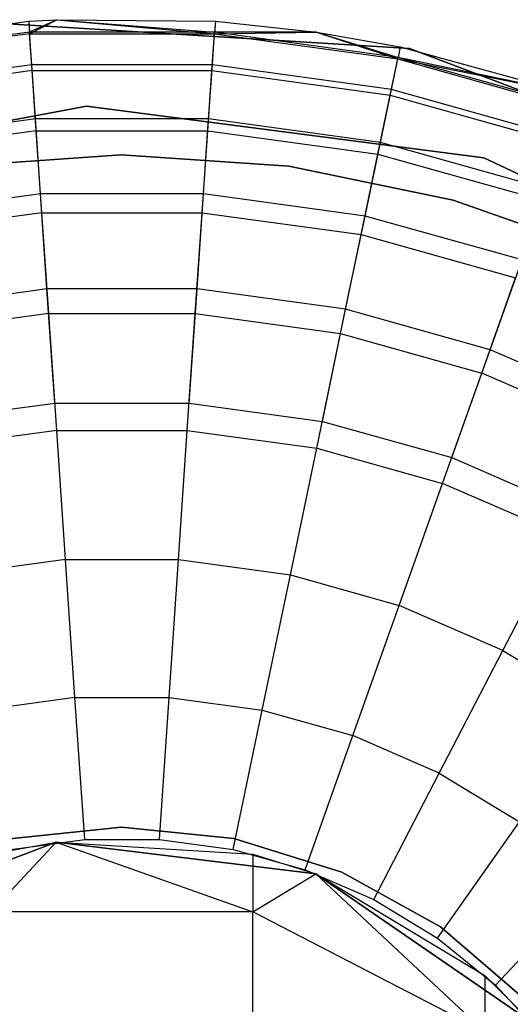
# Model space of a CAD drawing. Extents: x -28.1 to 0, y 0 to 28.1.
# Tile 196 of 215: x -14.111 to -13.935, y 27.794 to 28.148. Entities that reach past the tile are written whole.
import ezdxf

# ---------------------------------------------------------------- set-up
doc = ezdxf.new("R2010")
doc.units = 0
doc.header["$MEASUREMENT"] = 0
doc.layers.get('0').update_dxf_attribs({"color": 13, "linetype": 'CONTINUOUS'})

# ---------------------------------------------------------------- blocks, each defined once
blk = doc.blocks.new('ORTO_VIII_Z_ZAROWKA_OKAPO0')
at = {"color": 0}
for p, q in [((14.23563, 28.40027, 10.40345), (14.30217, 28.40941, 10.40345)), ((14.23563, 28.40027, 11.98237), (14.30217, 28.40941, 11.98237)), ((14.23563, 28.40027, 10.40345), (14.30217, 28.40941, 10.40345)), ((14.23563, 28.40027, 11.98237), (14.30217, 28.40941, 11.98237)), ((14.43916, 28.39957, 10.00781), (14.29275, 28.40868, 10.00781)), ((14.29275, 28.40868, 3.3149), (14.43916, 28.39957, 3.3149)), ((14.43916, 28.39957, 10.00781), (14.29275, 28.40868, 10.00781)), ((14.29275, 28.40868, 3.3149), (14.43916, 28.39957, 3.3149)), ((14.30217, 28.40941, 10.40345), (14.31234, 28.41, 10.40345)), ((14.30217, 28.40941, 11.98237), (14.31234, 28.41, 11.98237)), ((14.30217, 28.40941, 10.40345), (14.31234, 28.41, 10.40345)), ((14.30217, 28.40941, 11.98237), (14.31234, 28.41, 11.98237)), ((14.30217, 28.40941, 10.40345), (14.30244, 28.40548, 10.32419)), ((14.30217, 28.40941, 10.40345), (14.30244, 28.40548, 10.32419)), ((14.30217, 28.40941, 11.98237), (14.30217, 28.40941, 10.40345)), ((14.30217, 28.40941, 11.98237), (14.30217, 28.40941, 10.40345)), ((14.30217, 28.40941, 11.98237), (14.30248, 28.40494, 12.03365)), ((14.30217, 28.40941, 11.98237), (14.30248, 28.40494, 12.03365)), ((14.31234, 28.41, 10.40345), (14.30244, 28.40548, 10.32419)), ((14.31234, 28.41, 10.40345), (14.30244, 28.40548, 10.32419)), ((14.30248, 28.40494, 12.03365), (14.31234, 28.41, 11.98237)), ((14.30248, 28.40494, 12.03365), (14.31234, 28.41, 11.98237)), ((14.31234, 28.41, 10.40345), (14.36907, 28.40548, 10.32419)), ((14.31234, 28.41, 10.40345), (14.36934, 28.40941, 10.40345)), ((14.31234, 28.41, 10.40345), (14.36907, 28.40548, 10.32419)), ((14.31234, 28.41, 11.98237), (14.31234, 28.41, 10.40345)), ((14.31234, 28.41, 11.98237), (14.31234, 28.41, 10.40345)), ((14.31234, 28.41, 11.98237), (14.36934, 28.40941, 11.98237)), ((14.31234, 28.41, 10.40345), (14.36934, 28.40941, 10.40345)), ((14.31234, 28.41, 11.98237), (14.36934, 28.40941, 11.98237)), ((14.31234, 28.41, 11.98237), (14.36903, 28.40494, 12.03365)), ((14.31234, 28.41, 11.98237), (14.36903, 28.40494, 12.03365)), ((14.36934, 28.40941, 11.98237), (14.36903, 28.40494, 12.03365)), ((14.36934, 28.40941, 11.98237), (14.36903, 28.40494, 12.03365)), ((14.36934, 28.40941, 10.40345), (14.36907, 28.40548, 10.32419)), ((14.36934, 28.40941, 10.40345), (14.36907, 28.40548, 10.32419)), ((14.36934, 28.40941, 10.40345), (14.40579, 28.40555, 10.40345)), ((14.36934, 28.40941, 11.98237), (14.36934, 28.40941, 10.40345)), ((14.36934, 28.40941, 11.98237), (14.36934, 28.40941, 10.40345)), ((14.36934, 28.40941, 11.98237), (14.40579, 28.40555, 11.98237)), ((14.36934, 28.40941, 10.40345), (14.40579, 28.40555, 10.40345)), ((14.36934, 28.40941, 11.98237), (14.40579, 28.40555, 11.98237)), ((14.30244, 28.40548, 10.32419), (14.23643, 28.39641, 10.32419)), ((14.30244, 28.40548, 10.32419), (14.23643, 28.39641, 10.32419)), ((14.30248, 28.40494, 12.03365), (14.23654, 28.39587, 12.03365)), ((14.30248, 28.40494, 12.03365), (14.23654, 28.39587, 12.03365)), ((14.36907, 28.40548, 10.32419), (14.30244, 28.40548, 10.32419)), ((14.30325, 28.39373, 10.24572), (14.30244, 28.40548, 10.32419)), ((14.36907, 28.40548, 10.32419), (14.30244, 28.40548, 10.32419)), ((14.30325, 28.39373, 10.24572), (14.30244, 28.40548, 10.32419)), ((14.30339, 28.39165, 12.08336), (14.30248, 28.40494, 12.03365)), ((14.30248, 28.40494, 12.03365), (14.36903, 28.40494, 12.03365)), ((14.30248, 28.40494, 12.03365), (14.36903, 28.40494, 12.03365)), ((14.30339, 28.39165, 12.08336), (14.30248, 28.40494, 12.03365)), ((14.36813, 28.39165, 12.08336), (14.36903, 28.40494, 12.03365)), ((14.36813, 28.39165, 12.08336), (14.36903, 28.40494, 12.03365)), ((14.36827, 28.39373, 10.24572), (14.36907, 28.40548, 10.32419)), ((14.36827, 28.39373, 10.24572), (14.36907, 28.40548, 10.32419)), ((14.36903, 28.40494, 12.03365), (14.40579, 28.40555, 11.98237)), ((14.36903, 28.40494, 12.03365), (14.40579, 28.40555, 11.98237)), ((14.36903, 28.40494, 12.03365), (14.43497, 28.39587, 12.03365)), ((14.36903, 28.40494, 12.03365), (14.43497, 28.39587, 12.03365)), ((14.40579, 28.40555, 10.40345), (14.36907, 28.40548, 10.32419)), ((14.40579, 28.40555, 10.40345), (14.36907, 28.40548, 10.32419)), ((14.43508, 28.39641, 10.32419), (14.36907, 28.40548, 10.32419)), ((14.43508, 28.39641, 10.32419), (14.36907, 28.40548, 10.32419)), ((14.40579, 28.40555, 10.40345), (14.43508, 28.39641, 10.32419)), ((14.40579, 28.40555, 10.40345), (14.43588, 28.40027, 10.40345)), ((14.40579, 28.40555, 10.40345), (14.43508, 28.39641, 10.32419)), ((14.40579, 28.40555, 11.98237), (14.40579, 28.40555, 10.40345)), ((14.40579, 28.40555, 11.98237), (14.40579, 28.40555, 10.40345)), ((14.40579, 28.40555, 11.98237), (14.43588, 28.40027, 11.98237)), ((14.40579, 28.40555, 10.40345), (14.43588, 28.40027, 10.40345)), ((14.40579, 28.40555, 11.98237), (14.43588, 28.40027, 11.98237)), ((14.40579, 28.40555, 11.98237), (14.43497, 28.39587, 12.03365)), ((14.40579, 28.40555, 11.98237), (14.43497, 28.39587, 12.03365)), ((14.43588, 28.40027, 11.98237), (14.43497, 28.39587, 12.03365)), ((14.43588, 28.40027, 11.98237), (14.43497, 28.39587, 12.03365)), ((14.43588, 28.40027, 10.40345), (14.43508, 28.39641, 10.32419)), ((14.43588, 28.40027, 10.40345), (14.43508, 28.39641, 10.32419)), ((14.43588, 28.40027, 10.40345), (14.49671, 28.38349, 10.40345)), ((14.43588, 28.40027, 11.98237), (14.43588, 28.40027, 10.40345)), ((14.43588, 28.40027, 11.98237), (14.43588, 28.40027, 10.40345)), ((14.43588, 28.40027, 11.98237), (14.49671, 28.38349, 11.98237)), ((14.43588, 28.40027, 10.40345), (14.49671, 28.38349, 10.40345)), ((14.43588, 28.40027, 11.98237), (14.49671, 28.38349, 11.98237)), ((14.57639, 28.34772, 10.00781), (14.43916, 28.39957, 10.00781)), ((14.43916, 28.39957, 3.3149), (14.57639, 28.34772, 3.3149)), ((14.43916, 28.39957, 10.00781), (14.43916, 28.39957, 3.3149)), ((14.57639, 28.34772, 10.00781), (14.43916, 28.39957, 10.00781)), ((14.43916, 28.39957, 3.3149), (14.57639, 28.34772, 3.3149)), ((14.43916, 28.39957, 10.00781), (14.43916, 28.39957, 3.3149)), ((14.43268, 28.38488, 10.24572), (14.43508, 28.39641, 10.32419)), ((14.43268, 28.38488, 10.24572), (14.43508, 28.39641, 10.32419)), ((14.49671, 28.38349, 10.40345), (14.43508, 28.39641, 10.32419)), ((14.49671, 28.38349, 10.40345), (14.43508, 28.39641, 10.32419)), ((14.49924, 28.37843, 10.32419), (14.43508, 28.39641, 10.32419)), ((14.49924, 28.37843, 10.32419), (14.43508, 28.39641, 10.32419)), ((14.30325, 28.39373, 10.24572), (14.23883, 28.38488, 10.24572)), ((14.30325, 28.39373, 10.24572), (14.23883, 28.38488, 10.24572)), ((14.36827, 28.39373, 10.24572), (14.30325, 28.39373, 10.24572)), ((14.30458, 28.37427, 10.16879), (14.30325, 28.39373, 10.24572)), ((14.36827, 28.39373, 10.24572), (14.30325, 28.39373, 10.24572)), ((14.30458, 28.37427, 10.16879), (14.30325, 28.39373, 10.24572)), ((14.36694, 28.37427, 10.16879), (14.36827, 28.39373, 10.24572)), ((14.36694, 28.37427, 10.16879), (14.36827, 28.39373, 10.24572)), ((14.43268, 28.38488, 10.24572), (14.36827, 28.39373, 10.24572)), ((14.43268, 28.38488, 10.24572), (14.36827, 28.39373, 10.24572)), ((14.43226, 28.38283, 12.08336), (14.43497, 28.39587, 12.03365)), ((14.43226, 28.38283, 12.08336), (14.43497, 28.39587, 12.03365)), ((14.43497, 28.39587, 12.03365), (14.49671, 28.38349, 11.98237)), ((14.43497, 28.39587, 12.03365), (14.49671, 28.38349, 11.98237)), ((14.43497, 28.39587, 12.03365), (14.49906, 28.37792, 12.03365)), ((14.43497, 28.39587, 12.03365), (14.49906, 28.37792, 12.03365)), ((14.30339, 28.39165, 12.08336), (14.23925, 28.38283, 12.08336)), ((14.30339, 28.39165, 12.08336), (14.23925, 28.38283, 12.08336)), ((14.30487, 28.36995, 12.13001), (14.30339, 28.39165, 12.08336)), ((14.30339, 28.39165, 12.08336), (14.36813, 28.39165, 12.08336)), ((14.30339, 28.39165, 12.08336), (14.36813, 28.39165, 12.08336)), ((14.30487, 28.36995, 12.13001), (14.30339, 28.39165, 12.08336)), ((14.36664, 28.36995, 12.13001), (14.36813, 28.39165, 12.08336)), ((14.36664, 28.36995, 12.13001), (14.36813, 28.39165, 12.08336)), ((14.36813, 28.39165, 12.08336), (14.43226, 28.38283, 12.08336)), ((14.36813, 28.39165, 12.08336), (14.43226, 28.38283, 12.08336)), ((14.42783, 28.36153, 12.13001), (14.43226, 28.38283, 12.08336)), ((14.42783, 28.36153, 12.13001), (14.43226, 28.38283, 12.08336)), ((14.42872, 28.36578, 10.16879), (14.43268, 28.38488, 10.24572)), ((14.42872, 28.36578, 10.16879), (14.43268, 28.38488, 10.24572)), ((14.43226, 28.38283, 12.08336), (14.4946, 28.36537, 12.08336)), ((14.43226, 28.38283, 12.08336), (14.4946, 28.36537, 12.08336)), ((14.49529, 28.36733, 10.24572), (14.43268, 28.38488, 10.24572)), ((14.49529, 28.36733, 10.24572), (14.43268, 28.38488, 10.24572)), ((14.18135, 28.35241, 10.00781), (14.32302, 28.37889, 10.00781)), ((14.32302, 28.37889, 3.3149), (14.18135, 28.35241, 3.3149)), ((14.32302, 28.37889, 3.3149), (14.18135, 28.35241, 3.3149)), ((14.18135, 28.35241, 10.00781), (14.32302, 28.37889, 10.00781)), ((14.32302, 28.37889, 10.00781), (14.46593, 28.36029, 10.00781)), ((14.46593, 28.36029, 3.3149), (14.32302, 28.37889, 3.3149)), ((14.32302, 28.37889, 3.3149), (14.32302, 28.37889, 10.00781)), ((14.32302, 28.37889, 3.3149), (14.32302, 28.37889, 10.00781)), ((14.46593, 28.36029, 3.3149), (14.32302, 28.37889, 3.3149)), ((14.32302, 28.37889, 10.00781), (14.46593, 28.36029, 10.00781)), ((14.30458, 28.37427, 10.16879), (14.2428, 28.36578, 10.16879)), ((14.30458, 28.37427, 10.16879), (14.2428, 28.36578, 10.16879)), ((14.36694, 28.37427, 10.16879), (14.30458, 28.37427, 10.16879)), ((14.30642, 28.3473, 10.09418), (14.30458, 28.37427, 10.16879)), ((14.36694, 28.37427, 10.16879), (14.30458, 28.37427, 10.16879)), ((14.30642, 28.3473, 10.09418), (14.30458, 28.37427, 10.16879)), ((14.36509, 28.3473, 10.09418), (14.36694, 28.37427, 10.16879)), ((14.36509, 28.3473, 10.09418), (14.36694, 28.37427, 10.16879)), ((14.42872, 28.36578, 10.16879), (14.36694, 28.37427, 10.16879)), ((14.42872, 28.36578, 10.16879), (14.36694, 28.37427, 10.16879)), ((14.30487, 28.36995, 12.13001), (14.24368, 28.36153, 12.13001)), ((14.30487, 28.36995, 12.13001), (14.24368, 28.36153, 12.13001)), ((14.30689, 28.34049, 12.17217), (14.30487, 28.36995, 12.13001)), ((14.30487, 28.36995, 12.13001), (14.36664, 28.36995, 12.13001)), ((14.30487, 28.36995, 12.13001), (14.36664, 28.36995, 12.13001)), ((14.30689, 28.34049, 12.17217), (14.30487, 28.36995, 12.13001)), ((14.36463, 28.34049, 12.17217), (14.36664, 28.36995, 12.13001)), ((14.36463, 28.34049, 12.17217), (14.36664, 28.36995, 12.13001)), ((14.36664, 28.36995, 12.13001), (14.42783, 28.36153, 12.13001)), ((14.36664, 28.36995, 12.13001), (14.42783, 28.36153, 12.13001)), ((14.42321, 28.33931, 10.09418), (14.42872, 28.36578, 10.16879)), ((14.42321, 28.33931, 10.09418), (14.42872, 28.36578, 10.16879)), ((14.48876, 28.34895, 10.16879), (14.42872, 28.36578, 10.16879)), ((14.48876, 28.34895, 10.16879), (14.42872, 28.36578, 10.16879)), ((14.33548, 28.36135, 3.47238), (14.27517, 28.35718, 3.47238)), ((14.27517, 28.35718, 3.43301), (14.33548, 28.36135, 3.43301)), ((14.33548, 28.36135, 3.47238), (14.27517, 28.35718, 3.47238)), ((14.27517, 28.35718, 3.43301), (14.33548, 28.36135, 3.43301)), ((14.39579, 28.35726, 3.47238), (14.33548, 28.36135, 3.47238)), ((14.33548, 28.36135, 3.43301), (14.39579, 28.35726, 3.43301)), ((14.33548, 28.36135, 3.43301), (14.39579, 28.35726, 3.43301)), ((14.33548, 28.36135, 3.47238), (14.33548, 28.36135, 3.43301)), ((14.39579, 28.35726, 3.47238), (14.33548, 28.36135, 3.47238)), ((14.33548, 28.36135, 3.47238), (14.33548, 28.36135, 3.43301)), ((14.42183, 28.33263, 12.17217), (14.42783, 28.36153, 12.13001)), ((14.42183, 28.33263, 12.17217), (14.42783, 28.36153, 12.13001)), ((14.42783, 28.36153, 12.13001), (14.48731, 28.34487, 12.13001)), ((14.42783, 28.36153, 12.13001), (14.48731, 28.34487, 12.13001)), ((14.45498, 28.345, 3.47238), (14.39579, 28.35726, 3.47238)), ((14.39579, 28.35726, 3.43301), (14.45498, 28.345, 3.43301)), ((14.39579, 28.35726, 3.47238), (14.39579, 28.35726, 3.43301)), ((14.45498, 28.345, 3.47238), (14.39579, 28.35726, 3.47238)), ((14.39579, 28.35726, 3.43301), (14.45498, 28.345, 3.43301)), ((14.39579, 28.35726, 3.47238), (14.39579, 28.35726, 3.43301)), ((14.46593, 28.36029, 10.00781), (14.5961, 28.29844, 10.00781)), ((14.5961, 28.29844, 3.3149), (14.46593, 28.36029, 3.3149)), ((14.46593, 28.36029, 3.3149), (14.46593, 28.36029, 10.00781)), ((14.46593, 28.36029, 3.3149), (14.46593, 28.36029, 10.00781)), ((14.5961, 28.29844, 3.3149), (14.46593, 28.36029, 3.3149)), ((14.46593, 28.36029, 10.00781), (14.5961, 28.29844, 10.00781)), ((14.30642, 28.3473, 10.09418), (14.2483, 28.33931, 10.09418)), ((14.30642, 28.3473, 10.09418), (14.2483, 28.33931, 10.09418)), ((14.36509, 28.3473, 10.09418), (14.30642, 28.3473, 10.09418)), ((14.30876, 28.31307, 10.02262), (14.30642, 28.3473, 10.09418)), ((14.36509, 28.3473, 10.09418), (14.30642, 28.3473, 10.09418)), ((14.30876, 28.31307, 10.02262), (14.30642, 28.3473, 10.09418)), ((14.36275, 28.31307, 10.02262), (14.36509, 28.3473, 10.09418)), ((14.36275, 28.31307, 10.02262), (14.36509, 28.3473, 10.09418)), ((14.42321, 28.33931, 10.09418), (14.36509, 28.3473, 10.09418)), ((14.42321, 28.33931, 10.09418), (14.36509, 28.3473, 10.09418)), ((14.51196, 28.32479, 3.47238), (14.45498, 28.345, 3.47238)), ((14.45498, 28.345, 3.43301), (14.51196, 28.32479, 3.43301)), ((14.45498, 28.345, 3.47238), (14.45498, 28.345, 3.43301)), ((14.51196, 28.32479, 3.47238), (14.45498, 28.345, 3.47238)), ((14.45498, 28.345, 3.43301), (14.51196, 28.32479, 3.43301)), ((14.45498, 28.345, 3.47238), (14.45498, 28.345, 3.43301)), ((14.30689, 28.34049, 12.17217), (14.24968, 28.33263, 12.17217)), ((14.30689, 28.34049, 12.17217), (14.24968, 28.33263, 12.17217)), ((14.30937, 28.30418, 12.20857), (14.30689, 28.34049, 12.17217)), ((14.30689, 28.34049, 12.17217), (14.36463, 28.34049, 12.17217)), ((14.30689, 28.34049, 12.17217), (14.36463, 28.34049, 12.17217)), ((14.30937, 28.30418, 12.20857), (14.30689, 28.34049, 12.17217)), ((14.36214, 28.30418, 12.20857), (14.36463, 28.34049, 12.17217)), ((14.36214, 28.30418, 12.20857), (14.36463, 28.34049, 12.17217)), ((14.36463, 28.34049, 12.17217), (14.42183, 28.33263, 12.17217)), ((14.36463, 28.34049, 12.17217), (14.42183, 28.33263, 12.17217)), ((14.41623, 28.30572, 10.02262), (14.42321, 28.33931, 10.09418)), ((14.41623, 28.30572, 10.02262), (14.42321, 28.33931, 10.09418)), ((14.47971, 28.32348, 10.09418), (14.42321, 28.33931, 10.09418)), ((14.47971, 28.32348, 10.09418), (14.42321, 28.33931, 10.09418)), ((14.41442, 28.297, 12.20857), (14.42183, 28.33263, 12.17217)), ((14.41442, 28.297, 12.20857), (14.42183, 28.33263, 12.17217)), ((14.42183, 28.33263, 12.17217), (14.47742, 28.31705, 12.17217)), ((14.42183, 28.33263, 12.17217), (14.47742, 28.31705, 12.17217)), ((14.46822, 28.29115, 10.02262), (14.47971, 28.32348, 10.09418)), ((14.46822, 28.29115, 10.02262), (14.47971, 28.32348, 10.09418)), ((14.46524, 28.28276, 12.20857), (14.47742, 28.31705, 12.17217)), ((14.46524, 28.28276, 12.20857), (14.47742, 28.31705, 12.17217)), ((14.30876, 28.31307, 10.02262), (14.25528, 28.30572, 10.02262)), ((14.30876, 28.31307, 10.02262), (14.25528, 28.30572, 10.02262)), ((14.36275, 28.31307, 10.02262), (14.30876, 28.31307, 10.02262)), ((14.31158, 28.27194, 9.95481), (14.30876, 28.31307, 10.02262)), ((14.36275, 28.31307, 10.02262), (14.30876, 28.31307, 10.02262)), ((14.31158, 28.27194, 9.95481), (14.30876, 28.31307, 10.02262)), ((14.35994, 28.27194, 9.95481), (14.36275, 28.31307, 10.02262)), ((14.35994, 28.27194, 9.95481), (14.36275, 28.31307, 10.02262)), ((14.41623, 28.30572, 10.02262), (14.36275, 28.31307, 10.02262)), ((14.41623, 28.30572, 10.02262), (14.36275, 28.31307, 10.02262)), ((14.30937, 28.30418, 12.20857), (14.25709, 28.297, 12.20857)), ((14.30937, 28.30418, 12.20857), (14.25709, 28.297, 12.20857)), ((14.31225, 28.26212, 12.23809), (14.30937, 28.30418, 12.20857)), ((14.30937, 28.30418, 12.20857), (14.36214, 28.30418, 12.20857)), ((14.30937, 28.30418, 12.20857), (14.36214, 28.30418, 12.20857)), ((14.31225, 28.26212, 12.23809), (14.30937, 28.30418, 12.20857)), ((14.35926, 28.26212, 12.23809), (14.36214, 28.30418, 12.20857)), ((14.35926, 28.26212, 12.23809), (14.36214, 28.30418, 12.20857)), ((14.36214, 28.30418, 12.20857), (14.41442, 28.297, 12.20857)), ((14.36214, 28.30418, 12.20857), (14.41442, 28.297, 12.20857)), ((14.40785, 28.26535, 9.95481), (14.41623, 28.30572, 10.02262)), ((14.40785, 28.26535, 9.95481), (14.41623, 28.30572, 10.02262)), ((14.46822, 28.29115, 10.02262), (14.41623, 28.30572, 10.02262)), ((14.46822, 28.29115, 10.02262), (14.41623, 28.30572, 10.02262)), ((14.40584, 28.25572, 12.23809), (14.41442, 28.297, 12.20857)), ((14.40584, 28.25572, 12.23809), (14.41442, 28.297, 12.20857)), ((14.41442, 28.297, 12.20857), (14.46524, 28.28276, 12.20857)), ((14.41442, 28.297, 12.20857), (14.46524, 28.28276, 12.20857)), ((14.45441, 28.2523, 9.95481), (14.46822, 28.29115, 10.02262)), ((14.45441, 28.2523, 9.95481), (14.46822, 28.29115, 10.02262)), ((14.51774, 28.26965, 10.02262), (14.46822, 28.29115, 10.02262)), ((14.51774, 28.26965, 10.02262), (14.46822, 28.29115, 10.02262)), ((14.45112, 28.24303, 12.23809), (14.46524, 28.28276, 12.20857)), ((14.45112, 28.24303, 12.23809), (14.46524, 28.28276, 12.20857)), ((14.51364, 28.26173, 12.20857), (14.46524, 28.28276, 12.20857)), ((14.51364, 28.26173, 12.20857), (14.46524, 28.28276, 12.20857)), ((14.26366, 28.26535, 9.95481), (14.31158, 28.27194, 9.95481)), ((14.26366, 28.26535, 9.95481), (14.31158, 28.27194, 9.95481)), ((14.31158, 28.27194, 9.95481), (14.35994, 28.27194, 9.95481)), ((14.31158, 28.27194, 9.95481), (14.35994, 28.27194, 9.95481)), ((14.35994, 28.27194, 9.95481), (14.40785, 28.26535, 9.95481)), ((14.35994, 28.27194, 9.95481), (14.40785, 28.26535, 9.95481)), ((14.40785, 28.26535, 9.95481), (14.45441, 28.2523, 9.95481)), ((14.40785, 28.26535, 9.95481), (14.45441, 28.2523, 9.95481)), ((14.31225, 28.26212, 12.23809), (14.26567, 28.25572, 12.23809)), ((14.31225, 28.26212, 12.23809), (14.26567, 28.25572, 12.23809)), ((14.31543, 28.21558, 12.25984), (14.31225, 28.26212, 12.23809)), ((14.31225, 28.26212, 12.23809), (14.35926, 28.26212, 12.23809)), ((14.31225, 28.26212, 12.23809), (14.35926, 28.26212, 12.23809)), ((14.31543, 28.21558, 12.25984), (14.31225, 28.26212, 12.23809)), ((14.35608, 28.21558, 12.25984), (14.35926, 28.26212, 12.23809)), ((14.35608, 28.21558, 12.25984), (14.35926, 28.26212, 12.23809)), ((14.35926, 28.26212, 12.23809), (14.40584, 28.25572, 12.23809)), ((14.35926, 28.26212, 12.23809), (14.40584, 28.25572, 12.23809)), ((14.39635, 28.21004, 12.25984), (14.40584, 28.25572, 12.23809)), ((14.39635, 28.21004, 12.25984), (14.40584, 28.25572, 12.23809)), ((14.40584, 28.25572, 12.23809), (14.45112, 28.24303, 12.23809)), ((14.40584, 28.25572, 12.23809), (14.45112, 28.24303, 12.23809)), ((14.45441, 28.2523, 9.95481), (14.49877, 28.23304, 9.95481)), ((14.45441, 28.2523, 9.95481), (14.49877, 28.23304, 9.95481)), ((14.4355, 28.19908, 12.25984), (14.45112, 28.24303, 12.23809)), ((14.4355, 28.19908, 12.25984), (14.45112, 28.24303, 12.23809)), ((14.49424, 28.2243, 12.23809), (14.45112, 28.24303, 12.23809)), ((14.49424, 28.2243, 12.23809), (14.45112, 28.24303, 12.23809)), ((14.47278, 28.18288, 12.25984), (14.49424, 28.2243, 12.23809)), ((14.47278, 28.18288, 12.25984), (14.49424, 28.2243, 12.23809)), ((14.31543, 28.21558, 12.25984), (14.27516, 28.21004, 12.25984)), ((14.31543, 28.21558, 12.25984), (14.27516, 28.21004, 12.25984)), ((14.31882, 28.16598, 12.27316), (14.31543, 28.21558, 12.25984)), ((14.31543, 28.21558, 12.25984), (14.35608, 28.21558, 12.25984)), ((14.31543, 28.21558, 12.25984), (14.35608, 28.21558, 12.25984)), ((14.31882, 28.16598, 12.27316), (14.31543, 28.21558, 12.25984)), ((14.35269, 28.16598, 12.27316), (14.35608, 28.21558, 12.25984)), ((14.35269, 28.16598, 12.27316), (14.35608, 28.21558, 12.25984)), ((14.35608, 28.21558, 12.25984), (14.39635, 28.21004, 12.25984)), ((14.35608, 28.21558, 12.25984), (14.39635, 28.21004, 12.25984)), ((14.38624, 28.16137, 12.27316), (14.39635, 28.21004, 12.25984)), ((14.38624, 28.16137, 12.27316), (14.39635, 28.21004, 12.25984)), ((14.39635, 28.21004, 12.25984), (14.4355, 28.19908, 12.25984)), ((14.39635, 28.21004, 12.25984), (14.4355, 28.19908, 12.25984)), ((14.41885, 28.15223, 12.27316), (14.4355, 28.19908, 12.25984)), ((14.41885, 28.15223, 12.27316), (14.4355, 28.19908, 12.25984)), ((14.47278, 28.18288, 12.25984), (14.4355, 28.19908, 12.25984)), ((14.47278, 28.18288, 12.25984), (14.4355, 28.19908, 12.25984)), ((14.44991, 28.13874, 12.27316), (14.47278, 28.18288, 12.25984)), ((14.44991, 28.13874, 12.27316), (14.47278, 28.18288, 12.25984)), ((14.47278, 28.18288, 12.25984), (14.50751, 28.16176, 12.25984)), ((14.47278, 28.18288, 12.25984), (14.50751, 28.16176, 12.25984)), ((14.31882, 28.16598, 12.27316), (14.28527, 28.16137, 12.27316)), ((14.31882, 28.16598, 12.27316), (14.28527, 28.16137, 12.27316)), ((14.32232, 28.11482, 12.27765), (14.31882, 28.16598, 12.27316)), ((14.31882, 28.16598, 12.27316), (14.35269, 28.16598, 12.27316)), ((14.31882, 28.16598, 12.27316), (14.35269, 28.16598, 12.27316)), ((14.32232, 28.11482, 12.27765), (14.31882, 28.16598, 12.27316)), ((14.34919, 28.11482, 12.27765), (14.35269, 28.16598, 12.27316)), ((14.34919, 28.11482, 12.27765), (14.35269, 28.16598, 12.27316)), ((14.35269, 28.16598, 12.27316), (14.38624, 28.16137, 12.27316)), ((14.35269, 28.16598, 12.27316), (14.38624, 28.16137, 12.27316)), ((14.37581, 28.11117, 12.27765), (14.38624, 28.16137, 12.27316)), ((14.37581, 28.11117, 12.27765), (14.38624, 28.16137, 12.27316)), ((14.38624, 28.16137, 12.27316), (14.41885, 28.15223, 12.27316)), ((14.38624, 28.16137, 12.27316), (14.41885, 28.15223, 12.27316)), ((14.40168, 28.10392, 12.27765), (14.41885, 28.15223, 12.27316)), ((14.40168, 28.10392, 12.27765), (14.41885, 28.15223, 12.27316)), ((14.44991, 28.13874, 12.27316), (14.41885, 28.15223, 12.27316)), ((14.44991, 28.13874, 12.27316), (14.41885, 28.15223, 12.27316)), ((14.42632, 28.09321, 12.27765), (14.44991, 28.13874, 12.27316)), ((14.42632, 28.09321, 12.27765), (14.44991, 28.13874, 12.27316)), ((14.44991, 28.13874, 12.27316), (14.47885, 28.12114, 12.27316)), ((14.44991, 28.13874, 12.27316), (14.47885, 28.12114, 12.27316)), ((14.44928, 28.07925, 12.27765), (14.47885, 28.12114, 12.27316)), ((14.44928, 28.07925, 12.27765), (14.47885, 28.12114, 12.27316)), ((14.29521, 28.11509, 3.47238), (14.33563, 28.11922, 3.47238)), ((14.33563, 28.11922, 3.43301), (14.29521, 28.11509, 3.43301)), ((14.33563, 28.11922, 3.43301), (14.29521, 28.11509, 3.43301)), ((14.29521, 28.11509, 3.47238), (14.33563, 28.11922, 3.47238)), ((14.33563, 28.11922, 3.47238), (14.37605, 28.11514, 3.47238)), ((14.37605, 28.11514, 3.43301), (14.33563, 28.11922, 3.43301)), ((14.33563, 28.11922, 3.47238), (14.33563, 28.11922, 3.43301)), ((14.37605, 28.11514, 3.43301), (14.33563, 28.11922, 3.43301)), ((14.33563, 28.11922, 3.47238), (14.37605, 28.11514, 3.47238)), ((14.33563, 28.11922, 3.47238), (14.33563, 28.11922, 3.43301)), ((14.31203, 28.11385, 7.64954), (14.22393, 28.08044, 7.64954)), ((14.22393, 28.08044, 7.64954), (14.31203, 28.11385, 2.13773)), ((14.22393, 28.08044, 7.64954), (14.31203, 28.11385, 2.13773)), ((14.31203, 28.11385, 7.64954), (14.22393, 28.08044, 7.64954)), ((14.28865, 28.08872, 1.89944), (14.31203, 28.11385, 2.13773)), ((14.28865, 28.10956, 2.13773), (14.31203, 28.11385, 2.13773)), ((14.28865, 28.08872, 1.89944), (14.31203, 28.11385, 2.13773)), ((14.28865, 28.10956, 2.13773), (14.31203, 28.11385, 2.13773)), ((14.29571, 28.11117, 12.27765), (14.32232, 28.11482, 12.27765)), ((14.29571, 28.11117, 12.27765), (14.32232, 28.11482, 12.27765)), ((14.40556, 28.10249, 7.64954), (14.31203, 28.11385, 7.64954)), ((14.31203, 28.11385, 2.13773), (14.38286, 28.08872, 1.89944)), ((14.31203, 28.11385, 2.13773), (14.38286, 28.08872, 1.89944)), ((14.31203, 28.11385, 2.13773), (14.38286, 28.10956, 2.13773)), ((14.31203, 28.11385, 7.64954), (14.31203, 28.11385, 2.13773)), ((14.31203, 28.11385, 7.64954), (14.31203, 28.11385, 2.13773)), ((14.31203, 28.11385, 7.64954), (14.38286, 28.10956, 2.13773)), ((14.31203, 28.11385, 2.13773), (14.38286, 28.10956, 2.13773)), ((14.31203, 28.11385, 7.64954), (14.38286, 28.10956, 2.13773)), ((14.31203, 28.11385, 7.64954), (14.40556, 28.10249, 2.13773)), ((14.31203, 28.11385, 7.64954), (14.40556, 28.10249, 2.13773)), ((14.40556, 28.10249, 7.64954), (14.31203, 28.11385, 7.64954)), ((14.32232, 28.11482, 12.27765), (14.34919, 28.11482, 12.27765)), ((14.32232, 28.11482, 12.27765), (14.34919, 28.11482, 12.27765)), ((14.34919, 28.11482, 12.27765), (14.37581, 28.11117, 12.27765)), ((14.34919, 28.11482, 12.27765), (14.37581, 28.11117, 12.27765)), ((14.37605, 28.11514, 3.47238), (14.41482, 28.103, 3.47238)), ((14.41482, 28.103, 3.43301), (14.37605, 28.11514, 3.43301)), ((14.37605, 28.11514, 3.43301), (14.37605, 28.11514, 3.47238)), ((14.37605, 28.11514, 3.43301), (14.37605, 28.11514, 3.47238)), ((14.41482, 28.103, 3.43301), (14.37605, 28.11514, 3.43301)), ((14.37605, 28.11514, 3.47238), (14.41482, 28.103, 3.47238)), ((14.37581, 28.11117, 12.27765), (14.40168, 28.10392, 12.27765)), ((14.37581, 28.11117, 12.27765), (14.40168, 28.10392, 12.27765)), ((14.38286, 28.10956, 2.13773), (14.38286, 28.08872, 1.89944)), ((14.38286, 28.10956, 2.13773), (14.38286, 28.08872, 1.89944)), ((14.38286, 28.10956, 2.13773), (14.40556, 28.10249, 2.13773)), ((14.38286, 28.10956, 2.13773), (14.40556, 28.10249, 2.13773)), ((14.38286, 28.08872, 1.89944), (14.40556, 28.10249, 2.13773)), ((14.38286, 28.08872, 1.89944), (14.40556, 28.10249, 2.13773)), ((14.40168, 28.10392, 12.27765), (14.42632, 28.09321, 12.27765)), ((14.40168, 28.10392, 12.27765), (14.42632, 28.09321, 12.27765)), ((14.4831, 28.04897, 7.64954), (14.40556, 28.10249, 7.64954)), ((14.40556, 28.10249, 2.13773), (14.46629, 28.0456, 1.90705)), ((14.40556, 28.10249, 2.13773), (14.46629, 28.0456, 1.90705)), ((14.40556, 28.10249, 2.13773), (14.46629, 28.06578, 2.13773)), ((14.40556, 28.10249, 7.64954), (14.40556, 28.10249, 2.13773)), ((14.40556, 28.10249, 7.64954), (14.40556, 28.10249, 2.13773)), ((14.40556, 28.10249, 7.64954), (14.46629, 28.06578, 2.13773)), ((14.40556, 28.10249, 2.13773), (14.46629, 28.06578, 2.13773)), ((14.40556, 28.10249, 7.64954), (14.46629, 28.06578, 2.13773)), ((14.40556, 28.10249, 7.64954), (14.4831, 28.04897, 2.13773)), ((14.40556, 28.10249, 7.64954), (14.4831, 28.04897, 2.13773)), ((14.4831, 28.04897, 7.64954), (14.40556, 28.10249, 7.64954)), ((14.41482, 28.103, 3.47238), (14.45036, 28.0833, 3.47238)), ((14.45036, 28.0833, 3.43301), (14.41482, 28.103, 3.43301)), ((14.41482, 28.103, 3.43301), (14.41482, 28.103, 3.47238)), ((14.41482, 28.103, 3.43301), (14.41482, 28.103, 3.47238)), ((14.45036, 28.0833, 3.43301), (14.41482, 28.103, 3.43301)), ((14.41482, 28.103, 3.47238), (14.45036, 28.0833, 3.47238)), ((14.47012, 28.0623, 12.27765), (14.50511, 28.09977, 12.27316)), ((14.47012, 28.0623, 12.27765), (14.50511, 28.09977, 12.27316)), ((14.42632, 28.09321, 12.27765), (14.44928, 28.07925, 12.27765)), ((14.42632, 28.09321, 12.27765), (14.44928, 28.07925, 12.27765)), ((14.38286, 28.08872, 1.89944), (14.28865, 28.08872, 1.89944)), ((14.38286, 28.08872, 1.89944), (14.28865, 28.08872, 1.89944)), ((14.46629, 28.0456, 1.90705), (14.38286, 28.08872, 1.89944)), ((14.38286, 28.02681, 1.6684), (14.38286, 28.08872, 1.89944)), ((14.46629, 28.0456, 1.90705), (14.38286, 28.08872, 1.89944)), ((14.38286, 28.02681, 1.6684), (14.38286, 28.08872, 1.89944)), ((14.45036, 28.0833, 3.47238), (14.4812, 28.05686, 3.47238)), ((14.4812, 28.05686, 3.43301), (14.45036, 28.0833, 3.43301)), ((14.45036, 28.0833, 3.43301), (14.45036, 28.0833, 3.47238)), ((14.45036, 28.0833, 3.43301), (14.45036, 28.0833, 3.47238)), ((14.4812, 28.05686, 3.43301), (14.45036, 28.0833, 3.43301)), ((14.45036, 28.0833, 3.47238), (14.4812, 28.05686, 3.47238)), ((14.44928, 28.07925, 12.27765), (14.47012, 28.0623, 12.27765)), ((14.44928, 28.07925, 12.27765), (14.47012, 28.0623, 12.27765)), ((14.46629, 28.06578, 2.13773), (14.46629, 28.0456, 1.90705)), ((14.46629, 28.06578, 2.13773), (14.46629, 28.0456, 1.90705)), ((14.46629, 28.06578, 2.13773), (14.4831, 28.04897, 2.13773)), ((14.46629, 28.06578, 2.13773), (14.4831, 28.04897, 2.13773)), ((14.47012, 28.0623, 12.27765), (14.48845, 28.04266, 12.27765)), ((14.47012, 28.0623, 12.27765), (14.48845, 28.04266, 12.27765))]:
    blk.add_line(p, q, dxfattribs=at)

msp = doc.modelspace()

# ---------------------------------------------------------------- block references
at = {"color": 0}
msp.add_blockref('ORTO_VIII_Z_ZAROWKA_OKAPO0', (-28.41, -0.26151, -0.64167), dxfattribs=at)

doc.saveas('drawing.dxf')
